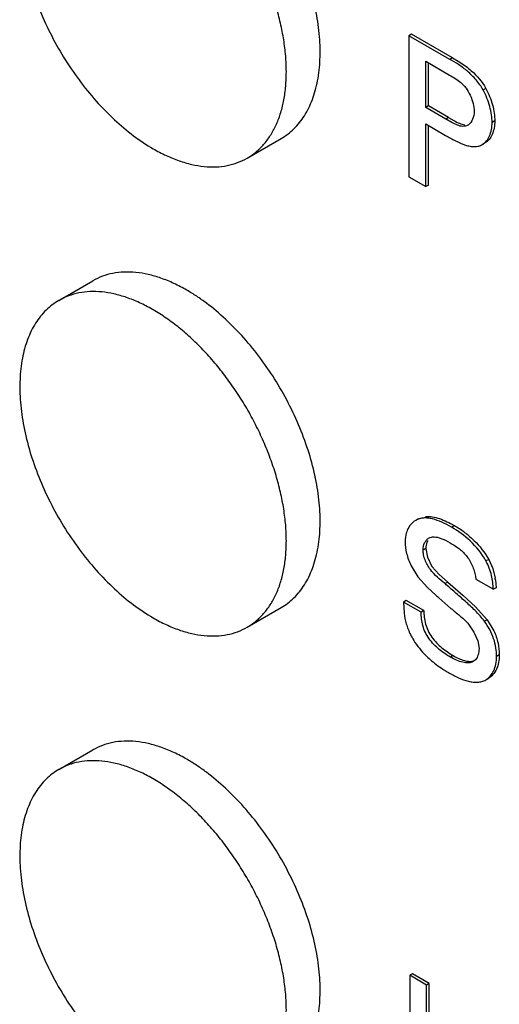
# Model space of a CAD drawing. Header units: inches. Extents: x 0 to 34, y 0 to 22.
# Tile 45 of 124: x 3.901 to 4.027, y 16.41 to 16.667. Entities that reach past the tile are written whole.
import ezdxf

# ---------------------------------------------------------------- set-up
doc = ezdxf.new("R2010")
doc.units = ezdxf.units.IN
doc.header["$LTSCALE"] = 1.87
doc.header["$MEASUREMENT"] = 0
doc.layers.get('0').update_dxf_attribs({"linetype": 'CONTINUOUS'})

msp = doc.modelspace()

# ---------------------------------------------------------------- linework, layer by layer
at = {"color": 7, "linetype": 'CONTINUOUS'}
for p, q in [((4.0036270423, 16.6633056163), (4.0029199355, 16.6628973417)), ((4.0143254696, 16.6571284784), (4.0036270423, 16.6633056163)), ((4.0029199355, 16.6628973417), (4.0029199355, 16.6260427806)), ((4.0136183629, 16.6567202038), (4.0029199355, 16.6628973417)), ((4.007341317, 16.6441625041), (4.007341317, 16.6562082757)), ((4.007341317, 16.6562082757), (4.0135319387, 16.6526338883)), ((4.0080484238, 16.6445707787), (4.0080484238, 16.6558000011)), ((4.0143254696, 16.6571284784), (4.0136183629, 16.6567202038)), ((4.0143254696, 16.6571284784), (4.0157865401, 16.6562757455)), ((4.0157865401, 16.6562757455), (4.017791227, 16.6549435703)), ((4.0230336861, 16.6491407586), (4.0223265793, 16.648732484)), ((4.0080484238, 16.6445707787), (4.007341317, 16.6441625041)), ((4.0126014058, 16.6411253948), (4.007341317, 16.6441625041)), ((4.0133085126, 16.6415336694), (4.0080484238, 16.6445707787)), ((4.0133085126, 16.6415336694), (4.0126014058, 16.6411253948)), ((4.0133085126, 16.6415336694), (4.0146654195, 16.640756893)), ((4.0253789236, 16.640638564), (4.0246718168, 16.6402302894)), ((4.007341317, 16.6234899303), (4.007341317, 16.6398743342)), ((4.007341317, 16.6398743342), (4.0125154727, 16.6368868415)), ((4.0080484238, 16.6238982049), (4.0080484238, 16.6394660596)), ((3.9607073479, 16.6309542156), (3.9695461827, 16.636057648)), ((4.0228564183, 16.6348998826), (4.0221493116, 16.634491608)), ((4.0029199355, 16.6260427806), (4.007341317, 16.6234899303)), ((4.0080484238, 16.6238982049), (4.007341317, 16.6234899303)), ((3.9114549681, 16.5937858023), (3.9202938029, 16.5988892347)), ((4.005417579, 16.5367723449), (4.0047104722, 16.5363640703)), ((4.0148145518, 16.5349759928), (4.0141074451, 16.5345677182)), ((4.0108597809, 16.5318195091), (4.0124909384, 16.531162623)), ((4.0124909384, 16.531162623), (4.0137092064, 16.5305089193)), ((4.0073432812, 16.529029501), (4.0066361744, 16.5286212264)), ((4.0073432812, 16.529029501), (4.0077636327, 16.5267774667)), ((4.0035062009, 16.5245188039), (4.0052646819, 16.5216555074)), ((4.0077636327, 16.5267774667), (4.0089612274, 16.5243422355)), ((4.0089612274, 16.5243422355), (4.0108281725, 16.5221993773)), ((4.0237864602, 16.5261715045), (4.0230793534, 16.52576323)), ((4.0237864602, 16.5261715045), (4.0248597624, 16.5237577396)), ((4.0108281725, 16.5221993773), (4.0130880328, 16.5202501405)), ((4.0203472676, 16.5217849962), (4.020427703, 16.5210153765)), ((4.0248597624, 16.5237577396), (4.0254689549, 16.5213003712)), ((4.0052646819, 16.5216555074), (4.0077941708, 16.5187908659)), ((4.0130880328, 16.5202501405), (4.012380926, 16.5198418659)), ((4.0130880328, 16.5202501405), (4.0170140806, 16.5168193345)), ((4.020427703, 16.5210153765), (4.0250263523, 16.518360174)), ((4.0255379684, 16.5208467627), (4.025733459, 16.5187684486)), ((4.0077941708, 16.5187908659), (4.0099925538, 16.5167898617)), ((4.0170140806, 16.5168193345), (4.0203715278, 16.5137983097)), ((4.025733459, 16.5187684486), (4.0250263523, 16.518360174)), ((4.0022123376, 16.5154528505), (4.0015052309, 16.5150445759)), ((4.0061038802, 16.5123893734), (4.0015052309, 16.5150445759)), ((4.0015052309, 16.5150445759), (4.0016737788, 16.5121723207)), ((4.006810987, 16.512797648), (4.0022123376, 16.5154528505)), ((4.0107671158, 16.5161196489), (4.0139301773, 16.5133857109)), ((3.9607073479, 16.5084836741), (3.9695461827, 16.5135871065)), ((4.006810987, 16.512797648), (4.0061038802, 16.5123893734)), ((4.0203715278, 16.5137983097), (4.0233887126, 16.5104238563)), ((4.0183147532, 16.5094830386), (4.0199192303, 16.5072151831)), ((4.0233887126, 16.5104238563), (4.0226816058, 16.5100155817)), ((4.0233887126, 16.5104238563), (4.025135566, 16.5075364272)), ((4.0199192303, 16.5072151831), (4.0209301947, 16.5048847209)), ((4.0209301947, 16.5048847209), (4.0212669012, 16.5029200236)), ((4.0265726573, 16.501235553), (4.0258655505, 16.5008272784)), ((4.0145027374, 16.5010587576), (4.0137956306, 16.500650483)), ((4.0203575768, 16.4999839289), (4.019759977, 16.4994859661)), ((4.0230141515, 16.4946970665), (4.0237212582, 16.4951053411)), ((3.9114549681, 16.4713152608), (3.9202938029, 16.4764186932)), ((4.0038475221, 16.4180121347), (4.0031404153, 16.4176038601)), ((4.0031404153, 16.4176038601), (4.0031404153, 16.3951452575)), ((4.0075617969, 16.4150510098), (4.0031404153, 16.4176038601)), ((4.0082689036, 16.4154592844), (4.0038475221, 16.4180121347)), ((4.0082689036, 16.4154592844), (4.0075617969, 16.4150510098)), ((4.0075617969, 16.3922329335), (4.0075617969, 16.4150510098)), ((4.0082689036, 16.3926412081), (4.0082689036, 16.4154592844))]:
    msp.add_line(p, q, dxfattribs=at)
for centre, radius, start, end in [((4.0170480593, 16.6417019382), 0.0024981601, 300.0230385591, 304.8605573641), ((3.9130413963, 16.5514426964), 0.0460770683, 59.998237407, 60.2665603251), ((4.0014788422, 16.5118642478), 0.026683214, 56.602652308, 60.0146209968), ((4.0016500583, 16.5121616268), 0.0263407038, 50.4850641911, 56.5575257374), ((4.0093069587, 16.5297113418), 0.0023285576, 107.8905303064, 120.0150864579), ((4.0069506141, 16.518250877), 0.0187677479, 7.9504303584, 9.3512159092), ((4.2318770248, 16.7724380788), 0.3385095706, 229.0443433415, 229.2177104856), ((4.0277643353, 16.5218986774), 0.0291415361, 236.7252415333, 237.440569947), ((4.0285260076, 16.5231024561), 0.0305660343, 237.4515909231, 240.0440282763), ((3.9130413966, 16.4289721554), 0.0460770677, 59.9982374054, 60.266560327)]:
    msp.add_arc(centre, radius, start, end, dxfattribs=at)
for points, knots in [([(3.9695460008, 16.6360579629), (3.9701510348, 16.6364072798), (3.9713240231, 16.6371883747), (3.9729335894, 16.6385845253), (3.9743892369, 16.6401988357), (3.975682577, 16.6420216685), (3.9768069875, 16.6440424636), (3.9777574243, 16.6462495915), (3.9785285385, 16.6486313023), (3.9793301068, 16.652093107), (3.9798372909, 16.6567976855), (3.9796845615, 16.6627861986), (3.9787892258, 16.669110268), (3.9771712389, 16.6756363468), (3.9748652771, 16.6822271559), (3.9719205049, 16.6887426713), (3.9683993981, 16.6950439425), (3.9643777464, 16.7009969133), (3.9599403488, 16.7064741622), (3.9551825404, 16.7113593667), (3.9509722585, 16.7149031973), (3.947526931, 16.7173379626), (3.9457896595, 16.7184177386), (3.9449199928, 16.7189198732)], [0, 0, 0, 0, 0.0213284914, 0.0428854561, 0.064887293, 0.0875283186, 0.1109743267, 0.1353568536, 0.1607764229, 0.1872975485, 0.2437268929, 0.304665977, 0.3697444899, 0.4383322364, 0.5096091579, 0.5826239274, 0.6563459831, 0.7297137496, 0.8016817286, 0.8712628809, 0.9376014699, 0.9693422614, 1, 1, 1, 1]), ([(3.9114549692, 16.7162563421), (3.9108499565, 16.715907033), (3.9096772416, 16.7151255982), (3.9080674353, 16.7137297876), (3.9066118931, 16.7121153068), (3.9053185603, 16.7102924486), (3.9041938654, 16.7082715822), (3.9029005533, 16.7052667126), (3.9017598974, 16.7010470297), (3.9011639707, 16.6955163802), (3.901316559, 16.689526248), (3.9022121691, 16.6832019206), (3.9038305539, 16.6766750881), (3.9061370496, 16.6700837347), (3.909082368, 16.6635679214), (3.9126036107, 16.6572666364), (3.9166255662, 16.6513142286), (3.9210624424, 16.6458376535), (3.9258202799, 16.6409528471), (3.930797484, 16.6367643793), (3.9343120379, 16.6344155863), (3.936081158, 16.6333941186)], [0, 0, 0, 0, 0.0213293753, 0.042887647, 0.0648913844, 0.0875349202, 0.1109832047, 0.1353695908, 0.1872691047, 0.2437059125, 0.3046540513, 0.3697437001, 0.4383444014, 0.5096346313, 0.5826604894, 0.6563891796, 0.7297581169, 0.8017236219, 0.8713025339, 0.9376298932, 1, 1, 1, 1]), ([(3.9709035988, 16.6530186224), (3.9709176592, 16.6543686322), (3.9708241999, 16.6571329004), (3.9703491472, 16.6613401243), (3.9695413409, 16.6656662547), (3.96840835, 16.6700690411), (3.9669612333, 16.6745060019), (3.9652143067, 16.6789341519), (3.9631841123, 16.6833102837), (3.9608909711, 16.6875921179), (3.9583566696, 16.6917377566), (3.955606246, 16.6957071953), (3.9526662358, 16.699461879), (3.9495650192, 16.7029652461), (3.9463330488, 16.7061836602), (3.9430008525, 16.7090860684), (3.9396011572, 16.7116435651), (3.937256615, 16.7131377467), (3.936081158, 16.7138164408)], [0, 0, 0, 0, 0.0555874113, 0.113724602, 0.1741730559, 0.236638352, 0.3007761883, 0.3662059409, 0.4325195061, 0.4992907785, 0.5660853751, 0.6324684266, 0.6980151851, 0.7623173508, 0.8249884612, 0.8856818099, 0.9441145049, 1, 1, 1, 1]), ([(4.0223265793, 16.648732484), (4.0218101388, 16.6496766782), (4.0205721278, 16.651424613), (4.0183593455, 16.6536071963), (4.0160132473, 16.6553499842), (4.0143908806, 16.6562741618), (4.0136183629, 16.6567202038)], [0, 0, 0, 0, 0.2697638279, 0.5323847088, 0.7763987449, 1, 1, 1, 1]), ([(3.9607073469, 16.6309542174), (3.9615023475, 16.6314132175), (3.9630314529, 16.6324775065), (3.9650572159, 16.6344557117), (3.9668051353, 16.6368007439), (3.9682598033, 16.6394866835), (3.9694099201, 16.6424870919), (3.9702466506, 16.6457735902), (3.9707643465, 16.649315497), (3.9708905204, 16.651762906), (3.9709035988, 16.6530186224)], [0, 0, 0, 0, 0.1083581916, 0.2187014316, 0.332839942, 0.4522735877, 0.5781352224, 0.7111721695, 0.8517691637, 1, 1, 1, 1]), ([(4.017791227, 16.6549435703), (4.0182954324, 16.6545693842), (4.0203275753, 16.6529250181), (4.0220793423, 16.6508855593), (4.0230336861, 16.6491407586)], [0, 0, 0, 0, 0.2399592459, 1, 1, 1, 1]), ([(4.0135319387, 16.6526338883), (4.0140391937, 16.6523410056), (4.0150857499, 16.6517538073), (4.0163380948, 16.6508770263), (4.0172627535, 16.6499971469), (4.0181355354, 16.6489306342), (4.0186530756, 16.6480022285), (4.0189502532, 16.6473507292)], [0, 0, 0, 0, 0.2274472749, 0.4660706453, 0.5910183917, 0.721940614, 1, 1, 1, 1]), ([(4.0246718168, 16.6402302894), (4.0246718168, 16.6409060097), (4.0245563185, 16.6423204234), (4.0239501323, 16.64522558), (4.0230915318, 16.6473824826), (4.0223265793, 16.648732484)], [0, 0, 0, 0, 0.2279148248, 0.4766371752, 1, 1, 1, 1]), ([(4.0230336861, 16.6491407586), (4.0237986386, 16.6477907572), (4.0246572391, 16.6456338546), (4.0252634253, 16.642728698), (4.0253789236, 16.6413142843), (4.0253789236, 16.640638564)], [0, 0, 0, 0, 0.5233628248, 0.7720851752, 1, 1, 1, 1]), ([(4.0189502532, 16.6473507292), (4.0192699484, 16.6466498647), (4.0197542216, 16.6452731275), (4.0199867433, 16.6438225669), (4.0199867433, 16.6431400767)], [0, 0, 0, 0, 0.530232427, 1, 1, 1, 1]), ([(4.0199867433, 16.6431400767), (4.0199867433, 16.6424354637), (4.019767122, 16.6411170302), (4.0189665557, 16.6399935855), (4.0184759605, 16.639652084)], [0, 0, 0, 0, 0.5410259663, 1, 1, 1, 1]), ([(4.0182980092, 16.6395389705), (4.018116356, 16.6394340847), (4.0177176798, 16.6392679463), (4.0170547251, 16.6392008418), (4.0163549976, 16.6393045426), (4.0153536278, 16.6396219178), (4.014095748, 16.6402510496), (4.0131086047, 16.6408325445), (4.0126014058, 16.6411253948)], [0, 0, 0, 0, 0.1018843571, 0.206577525, 0.3196027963, 0.4430945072, 0.7155269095, 1, 1, 1, 1]), ([(4.0146654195, 16.640756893), (4.0151525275, 16.6404884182), (4.0160789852, 16.6400103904), (4.017092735, 16.6396913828), (4.0175785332, 16.6396479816)], [0, 0, 0, 0, 0.5327905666, 1, 1, 1, 1]), ([(4.0221493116, 16.634491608), (4.0225550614, 16.6347251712), (4.0233057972, 16.6353982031), (4.0240873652, 16.636760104), (4.0245687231, 16.6384112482), (4.0246718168, 16.6396077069), (4.0246718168, 16.6402302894)], [0, 0, 0, 0, 0.2152256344, 0.451632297, 0.7137892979, 1, 1, 1, 1]), ([(4.0253789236, 16.640638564), (4.0253789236, 16.6400159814), (4.0252758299, 16.6388195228), (4.024794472, 16.6371683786), (4.024012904, 16.6358064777), (4.0232621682, 16.6351334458), (4.0228564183, 16.6348998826)], [0, 0, 0, 0, 0.2862107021, 0.5483677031, 0.7847743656, 1, 1, 1, 1]), ([(4.0125154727, 16.6368868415), (4.0133712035, 16.6363927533), (4.0150478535, 16.6354477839), (4.017199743, 16.6344750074), (4.0188971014, 16.6340180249), (4.0200768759, 16.6338919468), (4.02118319, 16.634033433), (4.0218471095, 16.6343166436), (4.0221493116, 16.634491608)], [0, 0, 0, 0, 0.286123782, 0.5574895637, 0.6806329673, 0.7938096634, 0.8988860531, 1, 1, 1, 1]), ([(3.936081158, 16.6333941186), (3.9371918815, 16.6327528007), (3.9394094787, 16.6315919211), (3.9427919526, 16.6302071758), (3.9461143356, 16.6292384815), (3.9493449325, 16.6286966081), (3.9524538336, 16.6285881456), (3.9554111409, 16.628917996), (3.9581852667, 16.6296851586), (3.9598998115, 16.6304879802), (3.9607073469, 16.6309542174)], [0, 0, 0, 0, 0.148573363, 0.2895092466, 0.4227245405, 0.5486373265, 0.6679979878, 0.781934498, 0.8919832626, 1, 1, 1, 1]), ([(3.9449199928, 16.5964493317), (3.9438093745, 16.5970905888), (3.941591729, 16.5982514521), (3.938209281, 16.5996365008), (3.9348866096, 16.6006047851), (3.9316560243, 16.6011465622), (3.9285471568, 16.6012552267), (3.9255898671, 16.6009253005), (3.9228158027, 16.600158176), (3.9211014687, 16.5993551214), (3.9202939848, 16.5988889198)], [0, 0, 0, 0, 0.1485600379, 0.2895159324, 0.4227356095, 0.5486433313, 0.6680063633, 0.7819435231, 0.8919899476, 1, 1, 1, 1]), ([(3.9695460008, 16.5135874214), (3.9701510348, 16.5139367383), (3.9713240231, 16.5147178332), (3.9729335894, 16.5161139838), (3.9743892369, 16.5177282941), (3.975682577, 16.519551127), (3.9768069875, 16.521571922), (3.9777574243, 16.52377905), (3.9785285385, 16.5261607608), (3.9793301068, 16.5296225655), (3.9798372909, 16.534327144), (3.9796845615, 16.5403156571), (3.9787892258, 16.5466397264), (3.9771712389, 16.5531658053), (3.9748652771, 16.5597566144), (3.9719205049, 16.5662721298), (3.9683993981, 16.572573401), (3.9643777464, 16.5785263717), (3.9599403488, 16.5840036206), (3.9551825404, 16.5888888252), (3.9509722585, 16.5924326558), (3.947526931, 16.594867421), (3.9457896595, 16.5959471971), (3.9449199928, 16.5964493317)], [0, 0, 0, 0, 0.0213284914, 0.0428854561, 0.064887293, 0.0875283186, 0.1109743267, 0.1353568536, 0.1607764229, 0.1872975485, 0.2437268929, 0.304665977, 0.3697444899, 0.4383322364, 0.5096091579, 0.5826239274, 0.6563459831, 0.7297137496, 0.8016817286, 0.8712628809, 0.9376014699, 0.9693422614, 1, 1, 1, 1]), ([(3.9114549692, 16.5937858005), (3.9108499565, 16.5934364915), (3.9096772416, 16.5926550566), (3.9080674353, 16.591259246), (3.9066118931, 16.5896447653), (3.9053185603, 16.5878219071), (3.9041938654, 16.5858010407), (3.9029005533, 16.5827961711), (3.9017598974, 16.5785764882), (3.9011639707, 16.5730458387), (3.901316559, 16.5670557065), (3.9022121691, 16.5607313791), (3.9038305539, 16.5542045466), (3.9061370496, 16.5476131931), (3.909082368, 16.5410973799), (3.9126036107, 16.5347960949), (3.9166255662, 16.5288436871), (3.9210624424, 16.523367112), (3.9258202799, 16.5184823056), (3.930797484, 16.5142938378), (3.9343120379, 16.5119450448), (3.936081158, 16.5109235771)], [0, 0, 0, 0, 0.0213293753, 0.042887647, 0.0648913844, 0.0875349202, 0.1109832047, 0.1353695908, 0.1872691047, 0.2437059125, 0.3046540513, 0.3697437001, 0.4383444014, 0.5096346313, 0.5826604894, 0.6563891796, 0.7297581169, 0.8017236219, 0.8713025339, 0.9376298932, 1, 1, 1, 1]), ([(3.9358940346, 16.5914533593), (3.9347907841, 16.5920834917), (3.9325886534, 16.5932234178), (3.9292313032, 16.5945804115), (3.9259346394, 16.595526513), (3.922729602, 16.5960513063), (3.9196454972, 16.5961484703), (3.9167116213, 16.595813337), (3.9139588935, 16.5950469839), (3.912256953, 16.5942488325), (3.9114549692, 16.5937858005)], [0, 0, 0, 0, 0.1484121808, 0.2892110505, 0.4223396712, 0.5482249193, 0.6676182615, 0.7816439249, 0.8918258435, 1, 1, 1, 1]), ([(3.9709035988, 16.5305480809), (3.9709176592, 16.5318980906), (3.9708241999, 16.5346623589), (3.9703491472, 16.5388695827), (3.9695413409, 16.5431957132), (3.96840835, 16.5475984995), (3.9669612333, 16.5520354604), (3.9652143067, 16.5564636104), (3.9631841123, 16.5608397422), (3.9608909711, 16.5651215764), (3.9583566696, 16.5692672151), (3.955606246, 16.5732366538), (3.9526662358, 16.5769913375), (3.9495650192, 16.5804947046), (3.9463330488, 16.5837131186), (3.9430008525, 16.5866155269), (3.9396011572, 16.5891730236), (3.937256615, 16.5906672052), (3.936081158, 16.5913458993)], [0, 0, 0, 0, 0.0555874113, 0.113724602, 0.1741730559, 0.236638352, 0.3007761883, 0.3662059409, 0.4325195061, 0.4992907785, 0.5660853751, 0.6324684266, 0.6980151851, 0.7623173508, 0.8249884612, 0.8856818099, 0.9441145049, 1, 1, 1, 1]), ([(4.0072837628, 16.5373672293), (4.0078688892, 16.5374275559), (4.0091203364, 16.5373529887), (4.0109957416, 16.536838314), (4.012915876, 16.5360216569), (4.0141801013, 16.5353423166), (4.0148145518, 16.5349759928)], [0, 0, 0, 0, 0.2202803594, 0.4630703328, 0.7256504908, 1, 1, 1, 1]), ([(4.0047104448, 16.5363640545), (4.0042216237, 16.5360818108), (4.0033122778, 16.5353031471), (4.0027128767, 16.5342740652), (4.0024835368, 16.5337138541)], [0, 0, 0, 0, 0.4825250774, 1, 1, 1, 1]), ([(4.0141074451, 16.5345677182), (4.0132876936, 16.5350410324), (4.0116679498, 16.5358935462), (4.0095615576, 16.5366752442), (4.0079182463, 16.5369775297), (4.0067675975, 16.5370121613), (4.0056799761, 16.5368280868), (4.005016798, 16.5365409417), (4.0047104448, 16.5363640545)], [0, 0, 0, 0, 0.2844846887, 0.5494447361, 0.6711009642, 0.7852451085, 0.8936834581, 1, 1, 1, 1]), ([(4.0230793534, 16.52576323), (4.0220128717, 16.5277165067), (4.0192659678, 16.5310390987), (4.0158404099, 16.533567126), (4.0141074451, 16.5345677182)], [0, 0, 0, 0, 0.5265432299, 1, 1, 1, 1]), ([(4.0024835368, 16.5337138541), (4.0023957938, 16.5334995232), (4.0020714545, 16.5325685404), (4.0019461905, 16.5315730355), (4.0019461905, 16.5308200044)], [0, 0, 0, 0, 0.2352116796, 1, 1, 1, 1]), ([(4.0085916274, 16.5319273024), (4.0087596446, 16.5319813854), (4.0095151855, 16.5321316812), (4.0102966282, 16.5319874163), (4.0108597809, 16.5318195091)], [0, 0, 0, 0, 0.2309823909, 1, 1, 1, 1]), ([(4.0184101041, 16.5324823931), (4.0189293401, 16.5320544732), (4.0209987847, 16.5302131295), (4.022780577, 16.5280137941), (4.0237864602, 16.5261715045)], [0, 0, 0, 0, 0.2427422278, 1, 1, 1, 1]), ([(3.9607073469, 16.5084836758), (3.9615023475, 16.508942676), (3.9630314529, 16.510006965), (3.9650572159, 16.5119851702), (3.9668051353, 16.5143302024), (3.9682598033, 16.517016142), (3.9694099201, 16.5200165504), (3.9702466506, 16.5233030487), (3.9707643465, 16.5268449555), (3.9708905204, 16.5292923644), (3.9709035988, 16.5305480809)], [0, 0, 0, 0, 0.1083581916, 0.2187014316, 0.332839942, 0.4522735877, 0.5781352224, 0.7111721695, 0.8517691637, 1, 1, 1, 1]), ([(4.0019461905, 16.5308200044), (4.0019461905, 16.5297865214), (4.0022648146, 16.5276100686), (4.0030063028, 16.5255468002), (4.0035062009, 16.5245188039)], [0, 0, 0, 0, 0.4748193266, 1, 1, 1, 1]), ([(4.0066361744, 16.5286212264), (4.0066361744, 16.5292677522), (4.0068159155, 16.5302264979), (4.0074803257, 16.5312361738), (4.0079117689, 16.531594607), (4.008142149, 16.5317276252)], [0, 0, 0, 0, 0.5403982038, 0.7776438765, 1, 1, 1, 1]), ([(4.0078519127, 16.5311051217), (4.0077694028, 16.5309610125), (4.0074600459, 16.5303120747), (4.0073432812, 16.5295803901), (4.0073432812, 16.529029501)], [0, 0, 0, 0, 0.2316184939, 1, 1, 1, 1]), ([(4.0137092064, 16.5305089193), (4.0144486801, 16.5300819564), (4.0159683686, 16.5291451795), (4.0180510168, 16.5272308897), (4.0193191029, 16.5250903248), (4.0200372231, 16.5232184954), (4.0202731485, 16.522256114), (4.0203472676, 16.5217849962)], [0, 0, 0, 0, 0.225628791, 0.4707040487, 0.7393535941, 0.8739815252, 1, 1, 1, 1]), ([(4.012380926, 16.5198418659), (4.0117169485, 16.5204081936), (4.0103351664, 16.5215219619), (4.0087499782, 16.5231423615), (4.0077421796, 16.5247140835), (4.0071507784, 16.5260120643), (4.006753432, 16.5273223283), (4.0066361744, 16.5282042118), (4.0066361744, 16.5286212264)], [0, 0, 0, 0, 0.241412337, 0.4913576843, 0.6222122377, 0.7560116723, 0.8846415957, 1, 1, 1, 1]), ([(4.0250263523, 16.518360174), (4.0249561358, 16.5195839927), (4.0247513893, 16.5214725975), (4.0239873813, 16.5239385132), (4.0234067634, 16.5251587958), (4.0230793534, 16.52576323)], [0, 0, 0, 0, 0.4764527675, 0.7328178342, 1, 1, 1, 1]), ([(4.0226816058, 16.5100155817), (4.0219482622, 16.5110036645), (4.0203334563, 16.5128241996), (4.0181004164, 16.5148438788), (4.0163218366, 16.5163976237), (4.0145687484, 16.517932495), (4.0132554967, 16.51907872), (4.012380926, 16.5198418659)], [0, 0, 0, 0, 0.2588888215, 0.5097724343, 0.6332546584, 0.7557905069, 1, 1, 1, 1]), ([(4.0016737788, 16.5121723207), (4.0017926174, 16.5112252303), (4.002183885, 16.5092808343), (4.0029180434, 16.5074377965), (4.0033608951, 16.5065205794)], [0, 0, 0, 0, 0.4837779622, 1, 1, 1, 1]), ([(4.0137956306, 16.500650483), (4.0127710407, 16.5012420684), (4.0112609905, 16.5022852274), (4.0094403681, 16.5039588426), (4.0081897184, 16.5054280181), (4.0071887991, 16.5070691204), (4.0065549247, 16.5088476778), (4.0062138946, 16.5106327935), (4.0061229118, 16.5118162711), (4.0061038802, 16.5123893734)], [0, 0, 0, 0, 0.2405020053, 0.370754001, 0.5019191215, 0.6315101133, 0.7591468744, 0.8834361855, 1, 1, 1, 1]), ([(4.006810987, 16.512797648), (4.0068300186, 16.5122245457), (4.0069210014, 16.5110410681), (4.0072620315, 16.5092559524), (4.0078959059, 16.507477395), (4.0088968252, 16.5058362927), (4.0101474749, 16.5043671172), (4.0119680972, 16.502693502), (4.0134781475, 16.501650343), (4.0145027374, 16.5010587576)], [0, 0, 0, 0, 0.1165638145, 0.2408531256, 0.3684898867, 0.4980808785, 0.629245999, 0.7594979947, 1, 1, 1, 1]), ([(4.0139301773, 16.5133857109), (4.014661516, 16.5127543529), (4.0162041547, 16.5115506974), (4.017658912, 16.5102268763), (4.0183147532, 16.5094830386)], [0, 0, 0, 0, 0.4934840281, 1, 1, 1, 1]), ([(3.936081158, 16.5109235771), (3.9371918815, 16.5102822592), (3.9394094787, 16.5091213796), (3.9427919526, 16.5077366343), (3.9461143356, 16.5067679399), (3.9493449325, 16.5062260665), (3.9524538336, 16.5061176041), (3.9554111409, 16.5064474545), (3.9581852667, 16.5072146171), (3.9598998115, 16.5080174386), (3.9607073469, 16.5084836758)], [0, 0, 0, 0, 0.148573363, 0.2895092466, 0.4227245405, 0.5486373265, 0.6679979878, 0.781934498, 0.8919832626, 1, 1, 1, 1]), ([(4.0258655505, 16.5008272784), (4.0258655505, 16.501578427), (4.0257237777, 16.5031510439), (4.0251437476, 16.5055196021), (4.0241386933, 16.5078689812), (4.0232000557, 16.5093235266), (4.0226816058, 16.5100155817)], [0, 0, 0, 0, 0.2280300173, 0.4769662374, 0.7374943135, 1, 1, 1, 1]), ([(4.0033608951, 16.5065205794), (4.0036097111, 16.5060095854), (4.0047124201, 16.5040276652), (4.0061812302, 16.5022655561), (4.0073872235, 16.5010727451)], [0, 0, 0, 0, 0.2509737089, 1, 1, 1, 1]), ([(4.025135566, 16.5075364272), (4.0256175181, 16.506507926), (4.0263101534, 16.5044349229), (4.0265726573, 16.5022662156), (4.0265726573, 16.501235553)], [0, 0, 0, 0, 0.524269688, 1, 1, 1, 1]), ([(4.0212669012, 16.5029200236), (4.0212669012, 16.5023599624), (4.0211409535, 16.5013141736), (4.020671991, 16.5003466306), (4.0203575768, 16.4999839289)], [0, 0, 0, 0, 0.5384839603, 1, 1, 1, 1]), ([(4.0265726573, 16.501235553), (4.0265726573, 16.5005663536), (4.0264536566, 16.4992827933), (4.0258949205, 16.4975194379), (4.0249987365, 16.496074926), (4.0241675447, 16.4953630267), (4.0237212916, 16.4951053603)], [0, 0, 0, 0, 0.2848471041, 0.5443454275, 0.7806608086, 1, 1, 1, 1]), ([(4.0073872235, 16.5010727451), (4.0077388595, 16.5007249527), (4.0091139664, 16.4994410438), (4.0106167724, 16.498295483), (4.0117756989, 16.4975349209)], [0, 0, 0, 0, 0.2629638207, 1, 1, 1, 1]), ([(4.019759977, 16.4994859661), (4.0193821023, 16.4992678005), (4.0186900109, 16.4991064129), (4.0177529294, 16.499148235), (4.0166993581, 16.4993403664), (4.0153513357, 16.4998202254), (4.0143135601, 16.500351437), (4.0137956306, 16.500650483)], [0, 0, 0, 0, 0.2076059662, 0.3226943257, 0.4464173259, 0.7154426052, 1, 1, 1, 1]), ([(4.0145027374, 16.5010587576), (4.014978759, 16.5007839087), (4.0159347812, 16.5002894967), (4.016945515, 16.4999108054), (4.0174519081, 16.4997726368)], [0, 0, 0, 0, 0.5115240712, 1, 1, 1, 1]), ([(4.0174519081, 16.4997726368), (4.0176622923, 16.4997152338), (4.0184372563, 16.4995360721), (4.0192678, 16.4994970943), (4.0198302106, 16.4996393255)], [0, 0, 0, 0, 0.273211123, 1, 1, 1, 1]), ([(4.023014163, 16.4946970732), (4.0234604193, 16.4949547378), (4.0242916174, 16.4956666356), (4.0251878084, 16.4971111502), (4.0257465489, 16.4988745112), (4.0258655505, 16.5001580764), (4.0258655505, 16.5008272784)], [0, 0, 0, 0, 0.2193391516, 0.4556544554, 0.7151527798, 1, 1, 1, 1]), ([(4.0132633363, 16.4966197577), (4.0141138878, 16.49612866), (4.0158040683, 16.495248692), (4.0179997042, 16.4944435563), (4.0197115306, 16.4941210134), (4.0209031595, 16.4940714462), (4.0220219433, 16.4942369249), (4.0227041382, 16.4945180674), (4.023014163, 16.4946970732)], [0, 0, 0, 0, 0.2848476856, 0.5518364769, 0.6743967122, 0.7887780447, 0.8961732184, 1, 1, 1, 1]), ([(3.9449199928, 16.4739787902), (3.9438093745, 16.4746200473), (3.941591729, 16.4757809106), (3.938209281, 16.4771659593), (3.9348866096, 16.4781342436), (3.9316560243, 16.4786760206), (3.9285471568, 16.4787846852), (3.9255898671, 16.478454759), (3.9228158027, 16.4776876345), (3.9211014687, 16.4768845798), (3.9202939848, 16.4764183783)], [0, 0, 0, 0, 0.1485600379, 0.2895159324, 0.4227356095, 0.5486433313, 0.6680063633, 0.7819435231, 0.8919899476, 1, 1, 1, 1]), ([(3.9358940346, 16.4689828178), (3.9347907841, 16.4696129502), (3.9325886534, 16.4707528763), (3.9292313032, 16.47210987), (3.9259346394, 16.4730559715), (3.922729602, 16.4735807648), (3.9196454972, 16.4736779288), (3.9167116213, 16.4733427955), (3.9139588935, 16.4725764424), (3.912256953, 16.471778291), (3.9114549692, 16.471315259)], [0, 0, 0, 0, 0.1484121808, 0.2892110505, 0.4223396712, 0.5482249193, 0.6676182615, 0.7816439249, 0.8918258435, 1, 1, 1, 1]), ([(3.9695460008, 16.3911168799), (3.9701510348, 16.3914661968), (3.9713240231, 16.3922472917), (3.9729335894, 16.3936434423), (3.9743892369, 16.3952577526), (3.975682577, 16.3970805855), (3.9768069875, 16.3991013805), (3.9777574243, 16.4013085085), (3.9785285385, 16.4036902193), (3.9793301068, 16.407152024), (3.9798372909, 16.4118566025), (3.9796845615, 16.4178451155), (3.9787892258, 16.4241691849), (3.9771712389, 16.4306952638), (3.9748652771, 16.4372860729), (3.9719205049, 16.4438015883), (3.9683993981, 16.4501028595), (3.9643777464, 16.4560558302), (3.9599403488, 16.4615330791), (3.9551825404, 16.4664182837), (3.9509722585, 16.4699621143), (3.947526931, 16.4723968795), (3.9457896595, 16.4734766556), (3.9449199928, 16.4739787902)], [0, 0, 0, 0, 0.0213284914, 0.0428854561, 0.064887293, 0.0875283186, 0.1109743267, 0.1353568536, 0.1607764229, 0.1872975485, 0.2437268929, 0.304665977, 0.3697444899, 0.4383322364, 0.5096091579, 0.5826239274, 0.6563459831, 0.7297137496, 0.8016817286, 0.8712628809, 0.9376014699, 0.9693422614, 1, 1, 1, 1]), ([(3.9114549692, 16.471315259), (3.9108499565, 16.47096595), (3.9096772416, 16.4701845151), (3.9080674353, 16.4687887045), (3.9066118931, 16.4671742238), (3.9053185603, 16.4653513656), (3.9041938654, 16.4633304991), (3.9029005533, 16.4603256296), (3.9017598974, 16.4561059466), (3.9011639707, 16.4505752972), (3.901316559, 16.444585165), (3.9022121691, 16.4382608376), (3.9038305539, 16.4317340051), (3.9061370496, 16.4251426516), (3.909082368, 16.4186268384), (3.9126036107, 16.4123255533), (3.9166255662, 16.4063731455), (3.9210624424, 16.4008965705), (3.9258202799, 16.3960117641), (3.930797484, 16.3918232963), (3.9343120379, 16.3894745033), (3.936081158, 16.3884530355)], [0, 0, 0, 0, 0.0213293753, 0.042887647, 0.0648913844, 0.0875349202, 0.1109832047, 0.1353695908, 0.1872691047, 0.2437059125, 0.3046540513, 0.3697437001, 0.4383444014, 0.5096346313, 0.5826604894, 0.6563891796, 0.7297581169, 0.8017236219, 0.8713025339, 0.9376298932, 1, 1, 1, 1]), ([(3.9709035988, 16.4080775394), (3.9709176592, 16.4094275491), (3.9708241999, 16.4121918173), (3.9703491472, 16.4163990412), (3.9695413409, 16.4207251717), (3.96840835, 16.425127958), (3.9669612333, 16.4295649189), (3.9652143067, 16.4339930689), (3.9631841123, 16.4383692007), (3.9608909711, 16.4426510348), (3.9583566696, 16.4467966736), (3.955606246, 16.4507661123), (3.9526662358, 16.454520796), (3.9495650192, 16.4580241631), (3.9463330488, 16.4612425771), (3.9430008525, 16.4641449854), (3.9396011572, 16.4667024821), (3.937256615, 16.4681966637), (3.936081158, 16.4688753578)], [0, 0, 0, 0, 0.0555874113, 0.113724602, 0.1741730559, 0.236638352, 0.3007761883, 0.3662059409, 0.4325195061, 0.4992907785, 0.5660853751, 0.6324684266, 0.6980151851, 0.7623173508, 0.8249884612, 0.8856818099, 0.9441145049, 1, 1, 1, 1])]:
    msp.add_open_spline(points, degree=3, knots=knots, dxfattribs=at)

doc.saveas('drawing.dxf')
